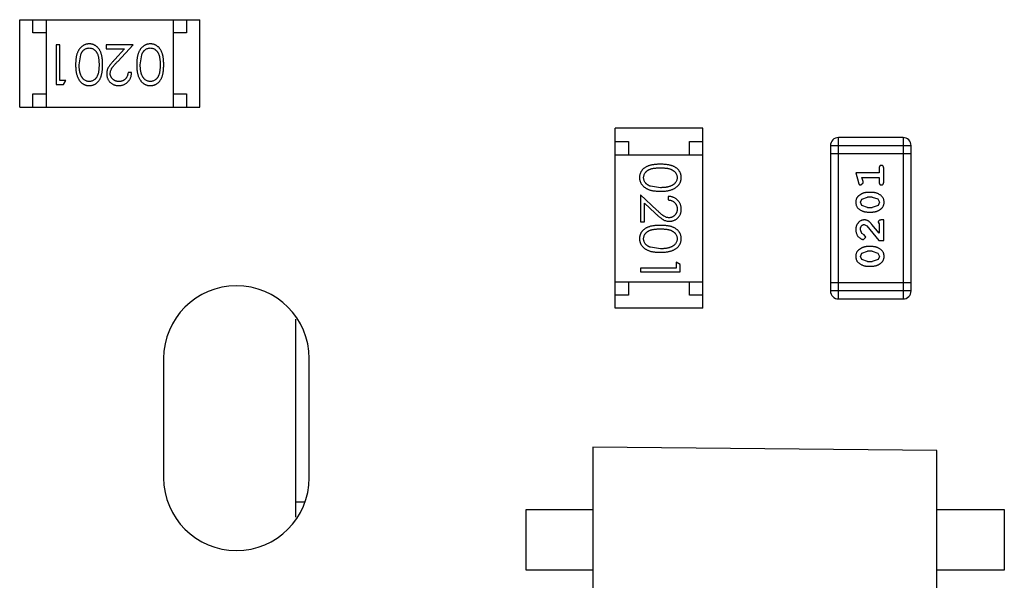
# Model space of a CAD drawing. Header units: inches. Extents: x -50 to 60, y -7 to 68.
# Tile 5 of 108: x -36.8 to -33.08, y 11.35 to 13.46. Entities that reach past the tile are written whole.
import ezdxf

# ---------------------------------------------------------------- set-up
doc = ezdxf.new("R2010")
doc.units = ezdxf.units.IN
doc.header["$LTSCALE"] = 1.21
doc.header["$MEASUREMENT"] = 0
doc.layers.get('0').update_dxf_attribs({"linetype": 'CONTINUOUS'})

msp = doc.modelspace()

# ---------------------------------------------------------------- linework, layer by layer
at = {"color": 7, "linetype": 'Continuous'}
for p, q in [((-36.7984, 13.4636), (-36.1184, 13.4636)), ((-36.7984, 13.1336), (-36.7984, 13.4636)), ((-36.7484, 13.4136), (-36.7484, 13.4636)), ((-36.6984, 13.4636), (-36.6984, 13.1336)), ((-36.2184, 13.4636), (-36.2184, 13.1336)), ((-36.1684, 13.4636), (-36.1684, 13.4136)), ((-36.1184, 13.1336), (-36.1184, 13.4636)), ((-36.6984, 13.4136), (-36.7484, 13.4136)), ((-36.1684, 13.4136), (-36.2184, 13.4136)), ((-36.6467, 13.3683), (-36.6602, 13.3683)), ((-36.6602, 13.3683), (-36.6602, 13.2183)), ((-36.6467, 13.2337), (-36.6467, 13.3683)), ((-36.3698, 13.3683), (-36.4717, 13.3683)), ((-36.4717, 13.3683), (-36.4717, 13.3529)), ((-36.4717, 13.3529), (-36.4019, 13.3529)), ((-36.4019, 13.3529), (-36.4394, 13.3129)), ((-36.428, 13.3063), (-36.3698, 13.3683)), ((-36.5736, 13.2933), (-36.568, 13.331)), ((-36.3429, 13.2933), (-36.3372, 13.331)), ((-36.3756, 13.2645), (-36.389, 13.2645)), ((-36.6602, 13.2183), (-36.6324, 13.2183)), ((-36.6236, 13.2337), (-36.6467, 13.2337)), ((-36.6324, 13.2183), (-36.6236, 13.2337)), ((-36.7484, 13.1836), (-36.6984, 13.1836)), ((-36.7484, 13.1336), (-36.7484, 13.1836)), ((-36.2184, 13.1836), (-36.1684, 13.1836)), ((-36.1684, 13.1836), (-36.1684, 13.1336)), ((-36.7984, 13.1336), (-36.1184, 13.1336)), ((-34.2185, 13.0535), (-34.5485, 13.0535)), ((-34.5485, 12.3735), (-34.5485, 13.0535)), ((-34.2185, 12.3735), (-34.2185, 13.0535)), ((-33.4617, 13.0182), (-33.7055, 13.0182)), ((-33.7055, 12.4086), (-33.7055, 13.0182)), ((-33.4617, 13.0182), (-33.4617, 12.4086)), ((-34.5485, 13.0035), (-34.4985, 13.0035)), ((-34.4985, 13.0035), (-34.4985, 12.9535)), ((-34.2685, 13.0035), (-34.2185, 13.0035)), ((-34.2685, 12.9535), (-34.2685, 13.0035)), ((-33.736, 12.9878), (-33.4312, 12.9878)), ((-33.736, 12.9878), (-33.736, 12.4391)), ((-33.4312, 12.4391), (-33.4312, 12.9878)), ((-34.5485, 12.9535), (-34.2185, 12.9535)), ((-33.4312, 12.9573), (-33.736, 12.9573)), ((-33.5521, 12.8849), (-33.6402, 12.8849)), ((-33.6402, 12.8849), (-33.6303, 12.8483)), ((-33.5521, 12.9022), (-33.5521, 12.8849)), ((-33.5348, 12.8503), (-33.5348, 12.9022)), ((-34.3783, 12.829), (-34.416, 12.8347)), ((-33.6212, 12.8393), (-33.6119, 12.8472)), ((-33.6171, 12.8676), (-33.5521, 12.8676)), ((-33.6129, 12.8526), (-33.6171, 12.8676)), ((-33.6119, 12.8472), (-33.6129, 12.8526)), ((-33.5521, 12.8676), (-33.5521, 12.8503)), ((-34.3912, 12.7439), (-34.4533, 12.8021)), ((-34.4533, 12.8021), (-34.4533, 12.7002)), ((-34.3494, 12.7963), (-34.3494, 12.7828)), ((-33.5779, 12.811), (-33.5956, 12.811)), ((-34.4379, 12.77), (-34.3978, 12.7324)), ((-34.4379, 12.7002), (-34.4379, 12.77)), ((-33.6229, 12.774), (-33.6176, 12.7861)), ((-33.6171, 12.7616), (-33.6229, 12.774)), ((-33.6176, 12.7861), (-33.5953, 12.7937)), ((-33.5953, 12.7543), (-33.6171, 12.7616)), ((-33.5781, 12.7937), (-33.5953, 12.7937)), ((-33.5781, 12.7937), (-33.5564, 12.7864)), ((-33.5558, 12.762), (-33.5781, 12.7543)), ((-33.5564, 12.7864), (-33.5506, 12.7741)), ((-33.5506, 12.7741), (-33.5558, 12.762)), ((-33.5956, 12.737), (-33.5779, 12.737)), ((-33.5953, 12.7543), (-33.5781, 12.7543)), ((-34.4533, 12.7002), (-34.4379, 12.7002)), ((-33.6084, 12.6898), (-33.5987, 12.6851)), ((-33.5987, 12.6851), (-33.5537, 12.6301)), ((-33.5521, 12.6568), (-33.5792, 12.6904)), ((-33.5553, 12.6985), (-33.5521, 12.693)), ((-33.5521, 12.693), (-33.5521, 12.6568)), ((-33.5348, 12.7071), (-33.5427, 12.7071)), ((-33.5348, 12.6301), (-33.5348, 12.7071)), ((-33.6175, 12.6555), (-33.6229, 12.6703)), ((-33.609, 12.6505), (-33.6175, 12.6555)), ((-33.6025, 12.642), (-33.609, 12.6505)), ((-33.6109, 12.6332), (-33.6025, 12.642)), ((-33.5537, 12.6301), (-33.5348, 12.6301)), ((-34.3783, 12.5982), (-34.416, 12.6039)), ((-33.6229, 12.5694), (-33.6176, 12.5816)), ((-33.6176, 12.5816), (-33.5953, 12.5892)), ((-33.5779, 12.6065), (-33.5956, 12.6065)), ((-33.5781, 12.5892), (-33.5953, 12.5892)), ((-33.5781, 12.5892), (-33.5564, 12.5819)), ((-33.5564, 12.5819), (-33.5506, 12.5696)), ((-34.3033, 12.5394), (-34.3186, 12.5482)), ((-34.3186, 12.5482), (-34.3186, 12.5252)), ((-34.3033, 12.5117), (-34.3033, 12.5394)), ((-33.6171, 12.5571), (-33.6229, 12.5694)), ((-33.5953, 12.5498), (-33.6171, 12.5571)), ((-33.5953, 12.5498), (-33.5781, 12.5498)), ((-33.5558, 12.5575), (-33.5781, 12.5498)), ((-33.5506, 12.5696), (-33.5558, 12.5575)), ((-34.3186, 12.5252), (-34.4533, 12.5252)), ((-34.4533, 12.5252), (-34.4533, 12.5117)), ((-34.4533, 12.5117), (-34.3033, 12.5117)), ((-33.5956, 12.5325), (-33.5779, 12.5325)), ((-34.5485, 12.4735), (-34.2185, 12.4735)), ((-34.4985, 12.4735), (-34.4985, 12.4235)), ((-34.2685, 12.4235), (-34.2685, 12.4735)), ((-33.4312, 12.4696), (-33.736, 12.4696)), ((-34.4985, 12.4235), (-34.5485, 12.4235)), ((-34.2185, 12.4235), (-34.2685, 12.4235)), ((-33.4312, 12.4391), (-33.736, 12.4391)), ((-33.7055, 12.4086), (-33.4617, 12.4086)), ((-34.2185, 12.3735), (-34.5485, 12.3735)), ((-35.7547, 11.5848), (-35.7551, 12.3328)), ((-36.2547, 12.1834), (-36.2547, 11.7334)), ((-35.7047, 11.7334), (-35.7047, 12.1834)), ((-33.3335, 11.836), (-34.6335, 11.8484)), ((-34.6335, 11.8484), (-34.6335, 10.1484)), ((-33.3335, 10.1484), (-33.3335, 11.836)), ((-35.7232, 11.6416), (-35.7547, 11.6416)), ((-34.8855, 11.613), (-34.6335, 11.613)), ((-34.8855, 11.3836), (-34.8855, 11.613)), ((-33.3335, 11.613), (-33.0792, 11.6131)), ((-33.0792, 11.6131), (-33.0792, 11.3837)), ((-34.6335, 11.3836), (-34.8855, 11.3836)), ((-33.0792, 11.3837), (-33.3335, 11.3836))]:
    msp.add_line(p, q, dxfattribs=at)
for centre, radius, start, end in [((-33.7055, 12.9878), 0.0305, 90, 180), ((-33.4617, 12.9878), 0.0305, 0, 90), ((-35.9797, 12.1834), 0.275, 0, 180), ((-33.7055, 12.4391), 0.0305, 180, 270), ((-33.4617, 12.4391), 0.0305, 270, 0), ((-35.9797, 11.7334), 0.275, 180, 0)]:
    msp.add_arc(centre, radius, start, end, dxfattribs=at)
for points, knots in [([(-36.5353, 13.3722), (-36.5365, 13.3722), (-36.5389, 13.3721), (-36.5424, 13.3717), (-36.5459, 13.371), (-36.5492, 13.3701), (-36.5525, 13.3689), (-36.5557, 13.3674), (-36.5587, 13.3657), (-36.5618, 13.3637), (-36.5646, 13.3614), (-36.5674, 13.3589), (-36.57, 13.3561), (-36.5724, 13.3531), (-36.5746, 13.3498), (-36.5767, 13.3462), (-36.5786, 13.3424), (-36.5804, 13.3384), (-36.582, 13.334), (-36.5833, 13.3292), (-36.5845, 13.3241), (-36.5855, 13.3187), (-36.5862, 13.3129), (-36.5867, 13.3067), (-36.587, 13.3002), (-36.5871, 13.2957), (-36.5871, 13.2934)], [0, 0, 0, 0, 0.033824, 0.067298, 0.10028, 0.133019, 0.165736, 0.198792, 0.232372, 0.266409, 0.301016, 0.336196, 0.371972, 0.408574, 0.446394, 0.485225, 0.525372, 0.567224, 0.611081, 0.65775, 0.70702, 0.759235, 0.814484, 0.873227, 0.934937, 1, 1, 1, 1]), ([(-36.568, 13.331), (-36.5676, 13.3321), (-36.5668, 13.3341), (-36.5655, 13.3371), (-36.564, 13.3398), (-36.5624, 13.3423), (-36.5607, 13.3446), (-36.5588, 13.3468), (-36.5568, 13.3487), (-36.554, 13.3509), (-36.5503, 13.3533), (-36.5456, 13.3553), (-36.5408, 13.3566), (-36.5374, 13.3567), (-36.5358, 13.3568)], [0, 0, 0, 0, 0.075949, 0.148549, 0.218996, 0.286119, 0.351826, 0.416074, 0.478265, 0.540325, 0.660405, 0.774606, 0.887187, 1, 1, 1, 1]), ([(-36.5358, 13.3568), (-36.5341, 13.3567), (-36.5308, 13.3565), (-36.526, 13.3552), (-36.5212, 13.3532), (-36.5174, 13.3508), (-36.5146, 13.3485), (-36.5125, 13.3466), (-36.5107, 13.3444), (-36.5089, 13.3421), (-36.5072, 13.3396), (-36.5058, 13.3369), (-36.5044, 13.334), (-36.5032, 13.3309), (-36.5021, 13.3275), (-36.5012, 13.3237), (-36.5004, 13.3195), (-36.4997, 13.315), (-36.4993, 13.3101), (-36.4989, 13.3049), (-36.4987, 13.2992), (-36.4986, 13.2953), (-36.4986, 13.2933)], [0, 0, 0, 0, 0.060034, 0.120278, 0.182348, 0.247919, 0.281641, 0.315701, 0.350322, 0.385703, 0.421819, 0.459196, 0.497866, 0.538301, 0.58121, 0.628183, 0.679403, 0.734699, 0.794074, 0.858416, 0.927049, 1, 1, 1, 1]), ([(-36.4852, 13.2934), (-36.4852, 13.2958), (-36.4852, 13.3004), (-36.4855, 13.3072), (-36.486, 13.3135), (-36.4867, 13.3195), (-36.4876, 13.325), (-36.4887, 13.3302), (-36.49, 13.3349), (-36.4915, 13.3392), (-36.4932, 13.3432), (-36.4951, 13.3469), (-36.4971, 13.3504), (-36.4993, 13.3536), (-36.5016, 13.3566), (-36.5041, 13.3593), (-36.5067, 13.3617), (-36.5095, 13.3639), (-36.5124, 13.3659), (-36.5154, 13.3675), (-36.5185, 13.369), (-36.5217, 13.3701), (-36.525, 13.3711), (-36.5284, 13.3717), (-36.5318, 13.3721), (-36.5341, 13.3722), (-36.5353, 13.3722)], [0, 0, 0, 0, 0.068113, 0.132564, 0.193427, 0.250218, 0.303569, 0.353576, 0.400235, 0.443586, 0.484619, 0.524292, 0.56238, 0.599049, 0.63494, 0.669782, 0.704009, 0.737842, 0.771098, 0.803896, 0.836415, 0.868639, 0.900715, 0.933378, 0.966213, 1, 1, 1, 1]), ([(-36.3046, 13.3722), (-36.3058, 13.3722), (-36.3081, 13.3721), (-36.3116, 13.3717), (-36.3151, 13.371), (-36.3184, 13.3701), (-36.3217, 13.3689), (-36.3249, 13.3674), (-36.328, 13.3657), (-36.331, 13.3637), (-36.3339, 13.3614), (-36.3366, 13.3589), (-36.3392, 13.3561), (-36.3416, 13.3531), (-36.3439, 13.3498), (-36.3459, 13.3462), (-36.3479, 13.3424), (-36.3496, 13.3384), (-36.3513, 13.334), (-36.3526, 13.3292), (-36.3538, 13.3241), (-36.3547, 13.3187), (-36.3554, 13.3129), (-36.356, 13.3067), (-36.3563, 13.3002), (-36.3563, 13.2957), (-36.3563, 13.2934)], [0, 0, 0, 0, 0.033824, 0.067298, 0.10028, 0.133019, 0.165736, 0.198792, 0.232372, 0.266409, 0.301016, 0.336196, 0.371972, 0.408574, 0.446394, 0.485225, 0.525372, 0.567224, 0.611081, 0.65775, 0.70702, 0.759235, 0.814484, 0.873227, 0.934937, 1, 1, 1, 1]), ([(-36.3372, 13.331), (-36.3368, 13.3321), (-36.336, 13.3341), (-36.3347, 13.3371), (-36.3333, 13.3398), (-36.3316, 13.3423), (-36.3299, 13.3446), (-36.3281, 13.3468), (-36.326, 13.3487), (-36.3232, 13.3509), (-36.3195, 13.3533), (-36.3148, 13.3553), (-36.31, 13.3566), (-36.3067, 13.3567), (-36.305, 13.3568)], [0, 0, 0, 0, 0.075949, 0.148549, 0.218996, 0.286119, 0.351826, 0.416074, 0.478265, 0.540325, 0.660405, 0.774606, 0.887187, 1, 1, 1, 1]), ([(-36.305, 13.3568), (-36.3034, 13.3567), (-36.3001, 13.3565), (-36.2952, 13.3552), (-36.2904, 13.3532), (-36.2867, 13.3508), (-36.2838, 13.3485), (-36.2818, 13.3466), (-36.2799, 13.3444), (-36.2781, 13.3421), (-36.2765, 13.3396), (-36.275, 13.3369), (-36.2737, 13.334), (-36.2724, 13.3309), (-36.2713, 13.3275), (-36.2704, 13.3237), (-36.2696, 13.3195), (-36.269, 13.315), (-36.2685, 13.3101), (-36.2681, 13.3049), (-36.2679, 13.2992), (-36.2679, 13.2953), (-36.2679, 13.2933)], [0, 0, 0, 0, 0.060034, 0.120278, 0.182348, 0.247919, 0.281641, 0.315701, 0.350322, 0.385703, 0.421819, 0.459196, 0.497866, 0.538301, 0.58121, 0.628183, 0.679403, 0.734699, 0.794074, 0.858416, 0.927049, 1, 1, 1, 1]), ([(-36.2544, 13.2934), (-36.2544, 13.2958), (-36.2545, 13.3004), (-36.2548, 13.3072), (-36.2553, 13.3135), (-36.256, 13.3195), (-36.2569, 13.325), (-36.2579, 13.3302), (-36.2593, 13.3349), (-36.2608, 13.3392), (-36.2625, 13.3432), (-36.2643, 13.3469), (-36.2663, 13.3504), (-36.2685, 13.3536), (-36.2708, 13.3566), (-36.2733, 13.3593), (-36.2759, 13.3617), (-36.2787, 13.3639), (-36.2817, 13.3659), (-36.2847, 13.3675), (-36.2878, 13.369), (-36.291, 13.3701), (-36.2942, 13.3711), (-36.2976, 13.3717), (-36.301, 13.3721), (-36.3034, 13.3722), (-36.3046, 13.3722)], [0, 0, 0, 0, 0.068113, 0.132564, 0.193427, 0.250218, 0.303569, 0.353576, 0.400235, 0.443586, 0.484619, 0.524292, 0.56238, 0.599049, 0.63494, 0.669782, 0.704009, 0.737842, 0.771098, 0.803896, 0.836415, 0.868639, 0.900715, 0.933378, 0.966213, 1, 1, 1, 1]), ([(-36.5871, 13.2934), (-36.5871, 13.2911), (-36.587, 13.2866), (-36.5867, 13.28), (-36.5862, 13.2738), (-36.5855, 13.268), (-36.5845, 13.2625), (-36.5833, 13.2574), (-36.5819, 13.2526), (-36.5803, 13.2482), (-36.5785, 13.2441), (-36.5766, 13.2403), (-36.5745, 13.2367), (-36.5722, 13.2334), (-36.5698, 13.2304), (-36.5673, 13.2276), (-36.5645, 13.2251), (-36.5617, 13.2229), (-36.5587, 13.2209), (-36.5556, 13.2192), (-36.5524, 13.2177), (-36.5492, 13.2165), (-36.5458, 13.2156), (-36.5424, 13.2149), (-36.5389, 13.2145), (-36.5365, 13.2145), (-36.5353, 13.2145)], [0, 0, 0, 0, 0.065278, 0.127205, 0.186168, 0.241675, 0.294115, 0.343609, 0.390387, 0.434463, 0.476646, 0.517002, 0.555936, 0.593716, 0.630057, 0.665601, 0.700745, 0.734917, 0.768681, 0.802087, 0.834849, 0.867433, 0.900138, 0.932806, 0.966212, 1, 1, 1, 1]), ([(-36.5358, 13.2299), (-36.5374, 13.23), (-36.5407, 13.2301), (-36.5456, 13.2314), (-36.5502, 13.2335), (-36.554, 13.2359), (-36.5568, 13.2381), (-36.5589, 13.2401), (-36.5608, 13.2424), (-36.5626, 13.2448), (-36.5643, 13.2476), (-36.5659, 13.2505), (-36.5673, 13.2537), (-36.5687, 13.2571), (-36.5698, 13.2608), (-36.5709, 13.2647), (-36.5717, 13.2689), (-36.5724, 13.2733), (-36.5729, 13.2779), (-36.5734, 13.2828), (-36.5736, 13.288), (-36.5736, 13.2915), (-36.5736, 13.2933)], [0, 0, 0, 0, 0.059689, 0.119507, 0.181075, 0.246162, 0.279894, 0.314468, 0.350403, 0.387474, 0.426147, 0.466624, 0.508745, 0.553328, 0.600058, 0.649177, 0.700552, 0.754894, 0.811825, 0.871514, 0.934319, 1, 1, 1, 1]), ([(-36.4986, 13.2933), (-36.4986, 13.2913), (-36.4987, 13.2874), (-36.4989, 13.2817), (-36.4993, 13.2765), (-36.4998, 13.2716), (-36.5004, 13.267), (-36.5012, 13.2629), (-36.5021, 13.2591), (-36.5032, 13.2557), (-36.5045, 13.2526), (-36.5058, 13.2497), (-36.5073, 13.247), (-36.5089, 13.2445), (-36.5107, 13.2422), (-36.5126, 13.24), (-36.5146, 13.2381), (-36.5175, 13.2359), (-36.5212, 13.2335), (-36.5259, 13.2314), (-36.5308, 13.2301), (-36.5341, 13.23), (-36.5358, 13.2299)], [0, 0, 0, 0, 0.073302, 0.142286, 0.206253, 0.266017, 0.321612, 0.372532, 0.419497, 0.462398, 0.502825, 0.541489, 0.579034, 0.615143, 0.650298, 0.684912, 0.718701, 0.752189, 0.817245, 0.879117, 0.939613, 1, 1, 1, 1]), ([(-36.5353, 13.2145), (-36.5341, 13.2145), (-36.5318, 13.2145), (-36.5284, 13.215), (-36.525, 13.2156), (-36.5217, 13.2166), (-36.5185, 13.2177), (-36.5154, 13.2192), (-36.5123, 13.2209), (-36.5094, 13.2228), (-36.5066, 13.2251), (-36.5039, 13.2275), (-36.5014, 13.2302), (-36.4991, 13.2332), (-36.497, 13.2364), (-36.4949, 13.2398), (-36.4931, 13.2435), (-36.4914, 13.2475), (-36.49, 13.2518), (-36.4887, 13.2565), (-36.4876, 13.2616), (-36.4867, 13.2672), (-36.486, 13.2731), (-36.4855, 13.2795), (-36.4852, 13.2863), (-36.4852, 13.291), (-36.4852, 13.2934)], [0, 0, 0, 0, 0.033742, 0.066533, 0.099153, 0.13154, 0.164087, 0.196563, 0.229707, 0.263315, 0.297504, 0.331686, 0.366482, 0.4021, 0.438958, 0.476748, 0.515985, 0.556589, 0.599519, 0.645765, 0.695487, 0.748721, 0.805687, 0.866754, 0.931405, 1, 1, 1, 1]), ([(-36.4394, 13.3129), (-36.4409, 13.3114), (-36.4437, 13.3084), (-36.4476, 13.304), (-36.4512, 13.2999), (-36.4544, 13.296), (-36.4572, 13.2924), (-36.4597, 13.289), (-36.4618, 13.2859), (-36.4641, 13.282), (-36.4664, 13.2773), (-36.4683, 13.2714), (-36.4696, 13.2653), (-36.4697, 13.2612), (-36.4698, 13.2591)], [0, 0, 0, 0, 0.09953, 0.192079, 0.277712, 0.357454, 0.429648, 0.495771, 0.555538, 0.608657, 0.707578, 0.804328, 0.901298, 1, 1, 1, 1]), ([(-36.4563, 13.2603), (-36.4563, 13.2619), (-36.4561, 13.2651), (-36.4551, 13.2699), (-36.4534, 13.2746), (-36.4514, 13.2784), (-36.4494, 13.2815), (-36.4475, 13.2842), (-36.4451, 13.2871), (-36.4425, 13.2904), (-36.4394, 13.2939), (-36.436, 13.2978), (-36.4321, 13.3019), (-36.4294, 13.3048), (-36.428, 13.3063)], [0, 0, 0, 0, 0.088014, 0.174976, 0.2638, 0.355443, 0.406413, 0.465519, 0.533076, 0.609353, 0.693899, 0.787171, 0.889197, 1, 1, 1, 1]), ([(-36.3563, 13.2934), (-36.3563, 13.2911), (-36.3563, 13.2866), (-36.356, 13.28), (-36.3554, 13.2738), (-36.3547, 13.268), (-36.3537, 13.2625), (-36.3526, 13.2574), (-36.3511, 13.2526), (-36.3496, 13.2482), (-36.3477, 13.2441), (-36.3458, 13.2403), (-36.3437, 13.2367), (-36.3415, 13.2334), (-36.339, 13.2304), (-36.3365, 13.2276), (-36.3338, 13.2251), (-36.3309, 13.2229), (-36.3279, 13.2209), (-36.3248, 13.2192), (-36.3217, 13.2177), (-36.3184, 13.2165), (-36.3151, 13.2156), (-36.3116, 13.2149), (-36.3081, 13.2145), (-36.3058, 13.2145), (-36.3046, 13.2145)], [0, 0, 0, 0, 0.065278, 0.127205, 0.186168, 0.241675, 0.294115, 0.343609, 0.390387, 0.434463, 0.476646, 0.517002, 0.555936, 0.593716, 0.630057, 0.665601, 0.700745, 0.734917, 0.768681, 0.802087, 0.834849, 0.867433, 0.900138, 0.932806, 0.966212, 1, 1, 1, 1]), ([(-36.305, 13.2299), (-36.3067, 13.23), (-36.3099, 13.2301), (-36.3148, 13.2314), (-36.3195, 13.2335), (-36.3232, 13.2359), (-36.3261, 13.2381), (-36.3281, 13.2401), (-36.3301, 13.2424), (-36.3319, 13.2448), (-36.3336, 13.2476), (-36.3351, 13.2505), (-36.3366, 13.2537), (-36.3379, 13.2571), (-36.339, 13.2608), (-36.3401, 13.2647), (-36.3409, 13.2689), (-36.3417, 13.2733), (-36.3422, 13.2779), (-36.3426, 13.2828), (-36.3428, 13.288), (-36.3428, 13.2915), (-36.3429, 13.2933)], [0, 0, 0, 0, 0.059689, 0.119507, 0.181075, 0.246162, 0.279894, 0.314468, 0.350403, 0.387474, 0.426147, 0.466624, 0.508745, 0.553328, 0.600058, 0.649177, 0.700552, 0.754894, 0.811825, 0.871514, 0.934319, 1, 1, 1, 1]), ([(-36.2679, 13.2933), (-36.2679, 13.2913), (-36.2679, 13.2874), (-36.2681, 13.2817), (-36.2685, 13.2765), (-36.269, 13.2716), (-36.2696, 13.267), (-36.2704, 13.2629), (-36.2713, 13.2591), (-36.2724, 13.2557), (-36.2737, 13.2526), (-36.275, 13.2497), (-36.2765, 13.247), (-36.2782, 13.2445), (-36.2799, 13.2422), (-36.2818, 13.24), (-36.2838, 13.2381), (-36.2867, 13.2359), (-36.2904, 13.2335), (-36.2951, 13.2314), (-36.3, 13.2301), (-36.3034, 13.23), (-36.305, 13.2299)], [0, 0, 0, 0, 0.073302, 0.142286, 0.206253, 0.266017, 0.321612, 0.372532, 0.419497, 0.462398, 0.502825, 0.541489, 0.579034, 0.615143, 0.650298, 0.684912, 0.718701, 0.752189, 0.817245, 0.879117, 0.939613, 1, 1, 1, 1]), ([(-36.3046, 13.2145), (-36.3034, 13.2145), (-36.301, 13.2145), (-36.2976, 13.215), (-36.2942, 13.2156), (-36.2909, 13.2166), (-36.2877, 13.2177), (-36.2846, 13.2192), (-36.2816, 13.2209), (-36.2786, 13.2228), (-36.2758, 13.2251), (-36.2731, 13.2275), (-36.2707, 13.2302), (-36.2683, 13.2332), (-36.2662, 13.2364), (-36.2642, 13.2398), (-36.2623, 13.2435), (-36.2607, 13.2475), (-36.2592, 13.2518), (-36.2579, 13.2565), (-36.2568, 13.2616), (-36.256, 13.2672), (-36.2553, 13.2731), (-36.2548, 13.2795), (-36.2545, 13.2863), (-36.2544, 13.291), (-36.2544, 13.2934)], [0, 0, 0, 0, 0.033742, 0.066533, 0.099153, 0.13154, 0.164087, 0.196563, 0.229707, 0.263315, 0.297504, 0.331686, 0.366482, 0.4021, 0.438958, 0.476748, 0.515985, 0.556589, 0.599519, 0.645765, 0.695487, 0.748721, 0.805687, 0.866754, 0.931405, 1, 1, 1, 1]), ([(-36.4698, 13.2591), (-36.4698, 13.2576), (-36.4697, 13.2547), (-36.4691, 13.2504), (-36.4681, 13.2462), (-36.4668, 13.2422), (-36.4649, 13.2383), (-36.4628, 13.2347), (-36.4602, 13.2311), (-36.4573, 13.2277), (-36.4541, 13.2246), (-36.4506, 13.2219), (-36.4468, 13.2196), (-36.4428, 13.2177), (-36.4386, 13.2163), (-36.4341, 13.2152), (-36.4294, 13.2146), (-36.4261, 13.2145), (-36.4245, 13.2145)], [0, 0, 0, 0, 0.06271, 0.123347, 0.183401, 0.242828, 0.302097, 0.36242, 0.423725, 0.487032, 0.550491, 0.612709, 0.674265, 0.73617, 0.799211, 0.863483, 0.930525, 1, 1, 1, 1]), ([(-36.4238, 13.2299), (-36.4249, 13.2299), (-36.4271, 13.23), (-36.4303, 13.2304), (-36.4335, 13.2311), (-36.4364, 13.2321), (-36.4393, 13.2333), (-36.442, 13.2349), (-36.4445, 13.2367), (-36.4469, 13.2388), (-36.4491, 13.2411), (-36.451, 13.2435), (-36.4527, 13.246), (-36.454, 13.2487), (-36.4551, 13.2514), (-36.4558, 13.2543), (-36.4563, 13.2572), (-36.4563, 13.2593), (-36.4563, 13.2603)], [0, 0, 0, 0, 0.068027, 0.133505, 0.19695, 0.26027, 0.322741, 0.384982, 0.448465, 0.513424, 0.578224, 0.640011, 0.700094, 0.760067, 0.819012, 0.877878, 0.938035, 1, 1, 1, 1]), ([(-36.4245, 13.2145), (-36.4228, 13.2145), (-36.4195, 13.2146), (-36.4147, 13.2153), (-36.4101, 13.2164), (-36.4056, 13.2179), (-36.4014, 13.2199), (-36.3974, 13.2223), (-36.3936, 13.2252), (-36.39, 13.2285), (-36.3868, 13.2321), (-36.3839, 13.236), (-36.3814, 13.2402), (-36.3794, 13.2446), (-36.3778, 13.2492), (-36.3766, 13.2541), (-36.3758, 13.2592), (-36.3757, 13.2627), (-36.3756, 13.2645)], [0, 0, 0, 0, 0.06445, 0.126725, 0.187421, 0.247417, 0.306749, 0.366595, 0.427749, 0.490235, 0.553031, 0.614805, 0.676505, 0.738096, 0.801021, 0.864897, 0.931209, 1, 1, 1, 1]), ([(-36.389, 13.2645), (-36.3892, 13.2631), (-36.3894, 13.2605), (-36.3901, 13.2568), (-36.3911, 13.2532), (-36.3923, 13.2499), (-36.3938, 13.2468), (-36.3956, 13.2439), (-36.3976, 13.2413), (-36.3998, 13.2389), (-36.4023, 13.2368), (-36.4049, 13.2349), (-36.4077, 13.2334), (-36.4106, 13.2321), (-36.4137, 13.2311), (-36.4169, 13.2304), (-36.4203, 13.23), (-36.4226, 13.2299), (-36.4238, 13.2299)], [0, 0, 0, 0, 0.073648, 0.143686, 0.210962, 0.275557, 0.338064, 0.399311, 0.4594, 0.51934, 0.579024, 0.637809, 0.695959, 0.754122, 0.813113, 0.873453, 0.935561, 1, 1, 1, 1]), ([(-34.3783, 12.9175), (-34.3807, 12.9174), (-34.3853, 12.9174), (-34.3921, 12.9171), (-34.3985, 12.9166), (-34.4044, 12.9159), (-34.4099, 12.915), (-34.4151, 12.9139), (-34.4198, 12.9126), (-34.4241, 12.9111), (-34.4281, 12.9094), (-34.4319, 12.9075), (-34.4353, 12.9055), (-34.4385, 12.9034), (-34.4415, 12.9011), (-34.4442, 12.8986), (-34.4467, 12.8959), (-34.4489, 12.8931), (-34.4508, 12.8902), (-34.4525, 12.8872), (-34.4539, 12.8841), (-34.4551, 12.8809), (-34.456, 12.8776), (-34.4566, 12.8743), (-34.457, 12.8708), (-34.4571, 12.8685), (-34.4571, 12.8673)], [0, 0, 0, 0, 0.068113, 0.132564, 0.193427, 0.250218, 0.303569, 0.353576, 0.400235, 0.443586, 0.484619, 0.524292, 0.56238, 0.599049, 0.63494, 0.669782, 0.704009, 0.737842, 0.771098, 0.803896, 0.836415, 0.868639, 0.900715, 0.933378, 0.966213, 1, 1, 1, 1]), ([(-34.2994, 12.8673), (-34.2994, 12.8685), (-34.2995, 12.8708), (-34.2999, 12.8743), (-34.3005, 12.8777), (-34.3015, 12.8809), (-34.3026, 12.8842), (-34.3041, 12.8873), (-34.3058, 12.8903), (-34.3078, 12.8933), (-34.31, 12.8961), (-34.3124, 12.8987), (-34.3152, 12.9012), (-34.3181, 12.9035), (-34.3213, 12.9057), (-34.3248, 12.9077), (-34.3285, 12.9095), (-34.3324, 12.9112), (-34.3367, 12.9127), (-34.3414, 12.914), (-34.3466, 12.9151), (-34.3521, 12.9159), (-34.3581, 12.9166), (-34.3644, 12.9171), (-34.3712, 12.9174), (-34.3759, 12.9174), (-34.3783, 12.9175)], [0, 0, 0, 0, 0.033742, 0.066533, 0.099153, 0.13154, 0.164087, 0.196563, 0.229707, 0.263315, 0.297504, 0.331686, 0.366482, 0.4021, 0.438958, 0.476748, 0.515985, 0.556589, 0.599519, 0.645765, 0.695487, 0.748721, 0.805687, 0.866754, 0.931405, 1, 1, 1, 1]), ([(-33.5435, 12.9132), (-33.5441, 12.9132), (-33.5453, 12.9131), (-33.5469, 12.9126), (-33.5484, 12.9118), (-33.5498, 12.9106), (-33.5509, 12.9091), (-33.5516, 12.9071), (-33.5521, 12.9048), (-33.5521, 12.9031), (-33.5521, 12.9022)], [0, 0, 0, 0, 0.11517, 0.223509, 0.328254, 0.438012, 0.553651, 0.682263, 0.830856, 1, 1, 1, 1]), ([(-33.5348, 12.9022), (-33.5348, 12.9031), (-33.5349, 12.9048), (-33.5354, 12.9071), (-33.5361, 12.9091), (-33.5372, 12.9106), (-33.5385, 12.9118), (-33.54, 12.9126), (-33.5417, 12.9131), (-33.5429, 12.9132), (-33.5435, 12.9132)], [0, 0, 0, 0, 0.169012, 0.317488, 0.445429, 0.560977, 0.67065, 0.776666, 0.88492, 1, 1, 1, 1]), ([(-34.4417, 12.8669), (-34.4416, 12.8685), (-34.4415, 12.8718), (-34.4402, 12.8767), (-34.4381, 12.8814), (-34.4357, 12.8852), (-34.4334, 12.888), (-34.4315, 12.8901), (-34.4293, 12.892), (-34.427, 12.8938), (-34.4245, 12.8954), (-34.4218, 12.8969), (-34.4189, 12.8982), (-34.4158, 12.8995), (-34.4124, 12.9006), (-34.4086, 12.9015), (-34.4045, 12.9022), (-34.4, 12.9029), (-34.3951, 12.9034), (-34.3898, 12.9037), (-34.3842, 12.904), (-34.3803, 12.904), (-34.3783, 12.904)], [0, 0, 0, 0, 0.060034, 0.120278, 0.182348, 0.247919, 0.281641, 0.315701, 0.350322, 0.385703, 0.421819, 0.459196, 0.497866, 0.538301, 0.58121, 0.628183, 0.679403, 0.734699, 0.794074, 0.858416, 0.927049, 1, 1, 1, 1]), ([(-34.3783, 12.904), (-34.3762, 12.904), (-34.3723, 12.904), (-34.3667, 12.9037), (-34.3614, 12.9034), (-34.3565, 12.9029), (-34.352, 12.9023), (-34.3478, 12.9014), (-34.3441, 12.9005), (-34.3407, 12.8994), (-34.3375, 12.8982), (-34.3346, 12.8968), (-34.3319, 12.8953), (-34.3294, 12.8937), (-34.3271, 12.892), (-34.325, 12.8901), (-34.323, 12.8881), (-34.3208, 12.8852), (-34.3184, 12.8814), (-34.3163, 12.8767), (-34.3151, 12.8718), (-34.3149, 12.8685), (-34.3148, 12.8669)], [0, 0, 0, 0, 0.073302, 0.142286, 0.206253, 0.266017, 0.321612, 0.372532, 0.419497, 0.462398, 0.502825, 0.541489, 0.579034, 0.615143, 0.650298, 0.684912, 0.718701, 0.752189, 0.817245, 0.879117, 0.939613, 1, 1, 1, 1]), ([(-34.4571, 12.8673), (-34.4571, 12.8661), (-34.4571, 12.8637), (-34.4566, 12.8602), (-34.456, 12.8568), (-34.455, 12.8534), (-34.4538, 12.8502), (-34.4524, 12.847), (-34.4506, 12.8439), (-34.4486, 12.8409), (-34.4464, 12.838), (-34.4438, 12.8353), (-34.4411, 12.8327), (-34.438, 12.8303), (-34.4347, 12.828), (-34.4312, 12.8259), (-34.4274, 12.824), (-34.4233, 12.8222), (-34.4189, 12.8206), (-34.4141, 12.8193), (-34.4091, 12.8181), (-34.4036, 12.8172), (-34.3978, 12.8165), (-34.3916, 12.8159), (-34.3851, 12.8156), (-34.3806, 12.8156), (-34.3783, 12.8155)], [0, 0, 0, 0, 0.033824, 0.067298, 0.10028, 0.133019, 0.165736, 0.198792, 0.232372, 0.266409, 0.301016, 0.336196, 0.371972, 0.408574, 0.446394, 0.485225, 0.525372, 0.567224, 0.611081, 0.65775, 0.70702, 0.759235, 0.814484, 0.873227, 0.934937, 1, 1, 1, 1]), ([(-34.416, 12.8347), (-34.417, 12.8351), (-34.4191, 12.8358), (-34.422, 12.8372), (-34.4247, 12.8386), (-34.4272, 12.8402), (-34.4296, 12.842), (-34.4317, 12.8438), (-34.4336, 12.8458), (-34.4359, 12.8486), (-34.4382, 12.8523), (-34.4402, 12.857), (-34.4415, 12.8619), (-34.4417, 12.8652), (-34.4417, 12.8669)], [0, 0, 0, 0, 0.075949, 0.148549, 0.218996, 0.286119, 0.351826, 0.416074, 0.478265, 0.540325, 0.660405, 0.774606, 0.887187, 1, 1, 1, 1]), ([(-34.3783, 12.8155), (-34.376, 12.8156), (-34.3715, 12.8156), (-34.365, 12.8159), (-34.3588, 12.8164), (-34.3529, 12.8172), (-34.3474, 12.8181), (-34.3423, 12.8193), (-34.3376, 12.8207), (-34.3331, 12.8223), (-34.3291, 12.8241), (-34.3252, 12.826), (-34.3217, 12.8282), (-34.3184, 12.8304), (-34.3153, 12.8328), (-34.3126, 12.8354), (-34.31, 12.8381), (-34.3078, 12.841), (-34.3058, 12.844), (-34.3041, 12.847), (-34.3026, 12.8502), (-34.3015, 12.8535), (-34.3005, 12.8568), (-34.2999, 12.8602), (-34.2995, 12.8637), (-34.2994, 12.8661), (-34.2994, 12.8673)], [0, 0, 0, 0, 0.065278, 0.127205, 0.186168, 0.241675, 0.294115, 0.343609, 0.390387, 0.434463, 0.476646, 0.517002, 0.555936, 0.593716, 0.630057, 0.665601, 0.700745, 0.734917, 0.768681, 0.802087, 0.834849, 0.867433, 0.900138, 0.932806, 0.966212, 1, 1, 1, 1]), ([(-34.3148, 12.8669), (-34.3149, 12.8652), (-34.3151, 12.8619), (-34.3163, 12.8571), (-34.3184, 12.8524), (-34.3208, 12.8487), (-34.3231, 12.8458), (-34.3251, 12.8438), (-34.3273, 12.8418), (-34.3298, 12.84), (-34.3325, 12.8383), (-34.3354, 12.8368), (-34.3386, 12.8353), (-34.342, 12.834), (-34.3457, 12.8328), (-34.3496, 12.8318), (-34.3538, 12.831), (-34.3582, 12.8302), (-34.3629, 12.8297), (-34.3678, 12.8292), (-34.3729, 12.8291), (-34.3765, 12.829), (-34.3783, 12.829)], [0, 0, 0, 0, 0.059689, 0.119507, 0.181075, 0.246162, 0.279894, 0.314468, 0.350403, 0.387474, 0.426147, 0.466624, 0.508745, 0.553328, 0.600058, 0.649177, 0.700552, 0.754894, 0.811825, 0.871514, 0.934319, 1, 1, 1, 1]), ([(-33.6303, 12.8483), (-33.6301, 12.8475), (-33.6296, 12.8459), (-33.6288, 12.8438), (-33.6279, 12.8422), (-33.6268, 12.841), (-33.6256, 12.8402), (-33.6243, 12.8397), (-33.6228, 12.8393), (-33.6217, 12.8393), (-33.6212, 12.8393)], [0, 0, 0, 0, 0.187321, 0.344927, 0.475328, 0.579604, 0.674244, 0.773631, 0.882025, 1, 1, 1, 1]), ([(-33.5521, 12.8503), (-33.5521, 12.8494), (-33.5521, 12.8477), (-33.5516, 12.8454), (-33.5508, 12.8434), (-33.5498, 12.8419), (-33.5484, 12.8407), (-33.5469, 12.8399), (-33.5453, 12.8394), (-33.5441, 12.8393), (-33.5435, 12.8393)], [0, 0, 0, 0, 0.169102, 0.317658, 0.446239, 0.563118, 0.671828, 0.776546, 0.884858, 1, 1, 1, 1]), ([(-33.5435, 12.8393), (-33.5429, 12.8393), (-33.5417, 12.8394), (-33.54, 12.8399), (-33.5385, 12.8407), (-33.5371, 12.8419), (-33.5361, 12.8434), (-33.5353, 12.8454), (-33.5349, 12.8477), (-33.5348, 12.8494), (-33.5348, 12.8503)], [0, 0, 0, 0, 0.115051, 0.223278, 0.329269, 0.437893, 0.554681, 0.682591, 0.83103, 1, 1, 1, 1]), ([(-34.2994, 12.7474), (-34.2995, 12.7491), (-34.2995, 12.7524), (-34.3002, 12.7572), (-34.3013, 12.7618), (-34.3028, 12.7662), (-34.3049, 12.7705), (-34.3073, 12.7745), (-34.3101, 12.7783), (-34.3134, 12.7818), (-34.317, 12.7851), (-34.3209, 12.788), (-34.3251, 12.7904), (-34.3295, 12.7925), (-34.3341, 12.7941), (-34.339, 12.7952), (-34.3441, 12.796), (-34.3476, 12.7962), (-34.3494, 12.7963)], [0, 0, 0, 0, 0.06445, 0.126725, 0.187421, 0.247417, 0.306749, 0.366595, 0.427749, 0.490235, 0.553031, 0.614805, 0.676505, 0.738096, 0.801021, 0.864897, 0.931209, 1, 1, 1, 1]), ([(-33.5956, 12.811), (-33.5967, 12.811), (-33.5988, 12.8109), (-33.602, 12.8106), (-33.6052, 12.8101), (-33.6083, 12.8094), (-33.6113, 12.8085), (-33.6143, 12.8074), (-33.6173, 12.8061), (-33.6202, 12.8046), (-33.6229, 12.803), (-33.6255, 12.8014), (-33.6278, 12.7997), (-33.6299, 12.798), (-33.6317, 12.7963), (-33.6334, 12.7946), (-33.6348, 12.7929), (-33.6364, 12.7905), (-33.638, 12.7873), (-33.6393, 12.7832), (-33.6401, 12.7786), (-33.6402, 12.7755), (-33.6402, 12.7738)], [0, 0, 0, 0, 0.049855, 0.099516, 0.148482, 0.19758, 0.246804, 0.296268, 0.346517, 0.397047, 0.446826, 0.49336, 0.537801, 0.579207, 0.617974, 0.654833, 0.689171, 0.722088, 0.786392, 0.853518, 0.924186, 1, 1, 1, 1]), ([(-33.5332, 12.7741), (-33.5333, 12.7755), (-33.5334, 12.7783), (-33.5341, 12.7824), (-33.5352, 12.7863), (-33.5368, 12.7898), (-33.5388, 12.7932), (-33.5413, 12.7962), (-33.5443, 12.799), (-33.5477, 12.8015), (-33.5513, 12.8037), (-33.5549, 12.8056), (-33.5586, 12.8073), (-33.5624, 12.8086), (-33.5662, 12.8097), (-33.5701, 12.8104), (-33.5739, 12.8109), (-33.5766, 12.8109), (-33.5779, 12.811)], [0, 0, 0, 0, 0.067217, 0.131051, 0.19272, 0.252824, 0.312745, 0.373449, 0.436041, 0.501494, 0.567761, 0.632087, 0.695096, 0.757109, 0.817993, 0.878657, 0.939311, 1, 1, 1, 1]), ([(-34.3494, 12.7828), (-34.3481, 12.7827), (-34.3455, 12.7825), (-34.3417, 12.7817), (-34.3381, 12.7808), (-34.3348, 12.7795), (-34.3317, 12.778), (-34.3289, 12.7763), (-34.3262, 12.7743), (-34.3239, 12.772), (-34.3217, 12.7696), (-34.3199, 12.767), (-34.3183, 12.7642), (-34.317, 12.7612), (-34.316, 12.7582), (-34.3153, 12.7549), (-34.3149, 12.7516), (-34.3148, 12.7493), (-34.3148, 12.7481)], [0, 0, 0, 0, 0.073648, 0.143686, 0.210962, 0.275557, 0.338064, 0.399311, 0.4594, 0.51934, 0.579024, 0.637809, 0.695959, 0.754122, 0.813113, 0.873453, 0.935561, 1, 1, 1, 1]), ([(-33.6402, 12.7738), (-33.6402, 12.7724), (-33.6401, 12.7696), (-33.6394, 12.7655), (-33.6383, 12.7617), (-33.6367, 12.7581), (-33.6346, 12.7548), (-33.6321, 12.7517), (-33.6291, 12.749), (-33.6258, 12.7465), (-33.6222, 12.7443), (-33.6185, 12.7424), (-33.6148, 12.7407), (-33.611, 12.7394), (-33.6072, 12.7383), (-33.6034, 12.7376), (-33.5995, 12.7371), (-33.5969, 12.7371), (-33.5956, 12.737)], [0, 0, 0, 0, 0.06692, 0.130834, 0.19258, 0.252759, 0.312631, 0.373411, 0.436359, 0.501894, 0.568244, 0.632472, 0.69556, 0.757163, 0.818592, 0.878885, 0.939235, 1, 1, 1, 1]), ([(-33.5779, 12.737), (-33.5768, 12.7371), (-33.5747, 12.7371), (-33.5715, 12.7374), (-33.5684, 12.7379), (-33.5653, 12.7386), (-33.5622, 12.7394), (-33.5592, 12.7406), (-33.5563, 12.7418), (-33.5534, 12.7433), (-33.5506, 12.7449), (-33.5481, 12.7465), (-33.5458, 12.7482), (-33.5437, 12.7498), (-33.5418, 12.7515), (-33.5402, 12.7532), (-33.5387, 12.7549), (-33.5371, 12.7573), (-33.5355, 12.7605), (-33.5342, 12.7647), (-33.5334, 12.7693), (-33.5333, 12.7724), (-33.5332, 12.7741)], [0, 0, 0, 0, 0.049886, 0.09882, 0.148132, 0.19689, 0.246038, 0.295176, 0.345305, 0.395692, 0.445312, 0.491875, 0.535813, 0.577009, 0.616081, 0.652689, 0.687585, 0.720206, 0.785062, 0.85223, 0.923759, 1, 1, 1, 1]), ([(-34.3978, 12.7324), (-34.3963, 12.731), (-34.3933, 12.7282), (-34.389, 12.7243), (-34.3848, 12.7207), (-34.381, 12.7175), (-34.3773, 12.7147), (-34.3739, 12.7122), (-34.3708, 12.7101), (-34.367, 12.7078), (-34.3622, 12.7054), (-34.3563, 12.7035), (-34.3502, 12.7023), (-34.3461, 12.7021), (-34.344, 12.7021)], [0, 0, 0, 0, 0.09953, 0.192079, 0.277712, 0.357454, 0.429648, 0.495771, 0.555538, 0.608657, 0.707578, 0.804328, 0.901298, 1, 1, 1, 1]), ([(-34.3452, 12.7155), (-34.3468, 12.7156), (-34.3501, 12.7157), (-34.3549, 12.7168), (-34.3595, 12.7185), (-34.3633, 12.7204), (-34.3664, 12.7225), (-34.3691, 12.7244), (-34.372, 12.7267), (-34.3753, 12.7294), (-34.3789, 12.7325), (-34.3827, 12.7359), (-34.3869, 12.7398), (-34.3897, 12.7425), (-34.3912, 12.7439)], [0, 0, 0, 0, 0.088014, 0.174976, 0.2638, 0.355443, 0.406413, 0.465519, 0.533076, 0.609353, 0.693899, 0.787171, 0.889197, 1, 1, 1, 1]), ([(-34.3148, 12.7481), (-34.3148, 12.747), (-34.3149, 12.7448), (-34.3153, 12.7415), (-34.316, 12.7384), (-34.317, 12.7355), (-34.3183, 12.7326), (-34.3198, 12.7299), (-34.3217, 12.7274), (-34.3237, 12.7249), (-34.326, 12.7227), (-34.3285, 12.7208), (-34.331, 12.7192), (-34.3336, 12.7178), (-34.3364, 12.7168), (-34.3392, 12.7161), (-34.3422, 12.7156), (-34.3442, 12.7156), (-34.3452, 12.7155)], [0, 0, 0, 0, 0.068027, 0.133505, 0.19695, 0.26027, 0.322741, 0.384982, 0.448465, 0.513424, 0.578224, 0.640011, 0.700094, 0.760067, 0.819012, 0.877878, 0.938035, 1, 1, 1, 1]), ([(-34.344, 12.7021), (-34.3425, 12.7021), (-34.3396, 12.7022), (-34.3353, 12.7028), (-34.3311, 12.7038), (-34.3271, 12.7051), (-34.3233, 12.7069), (-34.3196, 12.7091), (-34.316, 12.7116), (-34.3127, 12.7146), (-34.3095, 12.7178), (-34.3069, 12.7213), (-34.3045, 12.7251), (-34.3026, 12.729), (-34.3012, 12.7333), (-34.3002, 12.7378), (-34.2995, 12.7425), (-34.2995, 12.7457), (-34.2994, 12.7474)], [0, 0, 0, 0, 0.06271, 0.123347, 0.183401, 0.242828, 0.302097, 0.36242, 0.423725, 0.487032, 0.550491, 0.612709, 0.674265, 0.73617, 0.799211, 0.863483, 0.930525, 1, 1, 1, 1]), ([(-34.3783, 12.6867), (-34.3807, 12.6867), (-34.3853, 12.6867), (-34.3921, 12.6863), (-34.3985, 12.6858), (-34.4044, 12.6851), (-34.4099, 12.6842), (-34.4151, 12.6832), (-34.4198, 12.6818), (-34.4241, 12.6803), (-34.4281, 12.6786), (-34.4319, 12.6768), (-34.4353, 12.6748), (-34.4385, 12.6726), (-34.4415, 12.6703), (-34.4442, 12.6678), (-34.4467, 12.6652), (-34.4489, 12.6624), (-34.4508, 12.6594), (-34.4525, 12.6564), (-34.4539, 12.6533), (-34.4551, 12.6501), (-34.456, 12.6469), (-34.4566, 12.6435), (-34.457, 12.6401), (-34.4571, 12.6377), (-34.4571, 12.6365)], [0, 0, 0, 0, 0.068113, 0.132564, 0.193427, 0.250218, 0.303569, 0.353576, 0.400235, 0.443586, 0.484619, 0.524292, 0.56238, 0.599049, 0.63494, 0.669782, 0.704009, 0.737842, 0.771098, 0.803896, 0.836415, 0.868639, 0.900715, 0.933378, 0.966213, 1, 1, 1, 1]), ([(-34.2994, 12.6365), (-34.2994, 12.6377), (-34.2995, 12.6401), (-34.2999, 12.6435), (-34.3005, 12.6469), (-34.3015, 12.6502), (-34.3026, 12.6534), (-34.3041, 12.6565), (-34.3058, 12.6595), (-34.3078, 12.6625), (-34.31, 12.6653), (-34.3124, 12.668), (-34.3152, 12.6704), (-34.3181, 12.6728), (-34.3213, 12.6749), (-34.3248, 12.6769), (-34.3285, 12.6788), (-34.3324, 12.6804), (-34.3367, 12.6819), (-34.3414, 12.6832), (-34.3466, 12.6843), (-34.3521, 12.6852), (-34.3581, 12.6858), (-34.3644, 12.6863), (-34.3712, 12.6867), (-34.3759, 12.6867), (-34.3783, 12.6867)], [0, 0, 0, 0, 0.033742, 0.066533, 0.099153, 0.13154, 0.164087, 0.196563, 0.229707, 0.263315, 0.297504, 0.331686, 0.366482, 0.4021, 0.438958, 0.476748, 0.515985, 0.556589, 0.599519, 0.645765, 0.695487, 0.748721, 0.805687, 0.866754, 0.931405, 1, 1, 1, 1]), ([(-33.6075, 12.7071), (-33.6086, 12.7071), (-33.6108, 12.707), (-33.614, 12.7066), (-33.6171, 12.7057), (-33.6201, 12.7046), (-33.6229, 12.7032), (-33.6257, 12.7014), (-33.6282, 12.6993), (-33.6307, 12.6969), (-33.6329, 12.6942), (-33.6349, 12.6914), (-33.6365, 12.6883), (-33.6379, 12.6851), (-33.6389, 12.6817), (-33.6397, 12.6781), (-33.6401, 12.6744), (-33.6402, 12.6718), (-33.6402, 12.6705)], [0, 0, 0, 0, 0.060981, 0.120256, 0.178148, 0.236115, 0.293993, 0.352864, 0.413358, 0.476056, 0.539296, 0.602396, 0.665116, 0.728325, 0.792919, 0.859317, 0.928302, 1, 1, 1, 1]), ([(-33.6229, 12.6703), (-33.6229, 12.6718), (-33.6228, 12.6744), (-33.6219, 12.6783), (-33.6206, 12.6816), (-33.6186, 12.6845), (-33.6164, 12.6868), (-33.6139, 12.6886), (-33.6112, 12.6896), (-33.6093, 12.6898), (-33.6084, 12.6898)], [0, 0, 0, 0, 0.156344, 0.299348, 0.4327, 0.561, 0.682299, 0.791883, 0.89611, 1, 1, 1, 1]), ([(-33.5792, 12.6904), (-33.5799, 12.6913), (-33.5814, 12.693), (-33.5836, 12.6953), (-33.5858, 12.6974), (-33.5877, 12.6993), (-33.5896, 12.7009), (-33.5914, 12.7023), (-33.593, 12.7034), (-33.5951, 12.7045), (-33.5976, 12.7056), (-33.6008, 12.7065), (-33.6041, 12.7071), (-33.6063, 12.7071), (-33.6075, 12.7071)], [0, 0, 0, 0, 0.103002, 0.197728, 0.285279, 0.365235, 0.437224, 0.502446, 0.560545, 0.611446, 0.707576, 0.80349, 0.900532, 1, 1, 1, 1]), ([(-33.5427, 12.7071), (-33.5438, 12.7071), (-33.5457, 12.7071), (-33.5484, 12.7066), (-33.5507, 12.706), (-33.5524, 12.7049), (-33.5537, 12.7036), (-33.5546, 12.7021), (-33.5552, 12.7004), (-33.5552, 12.6991), (-33.5553, 12.6985)], [0, 0, 0, 0, 0.1844, 0.34094, 0.473574, 0.586824, 0.690029, 0.789175, 0.890445, 1, 1, 1, 1]), ([(-34.4417, 12.6361), (-34.4416, 12.6377), (-34.4415, 12.641), (-34.4402, 12.6459), (-34.4381, 12.6507), (-34.4357, 12.6544), (-34.4334, 12.6573), (-34.4315, 12.6593), (-34.4293, 12.6612), (-34.427, 12.663), (-34.4245, 12.6646), (-34.4218, 12.6661), (-34.4189, 12.6674), (-34.4158, 12.6687), (-34.4124, 12.6698), (-34.4086, 12.6707), (-34.4045, 12.6715), (-34.4, 12.6721), (-34.3951, 12.6726), (-34.3898, 12.673), (-34.3842, 12.6732), (-34.3803, 12.6732), (-34.3783, 12.6732)], [0, 0, 0, 0, 0.060034, 0.120278, 0.182348, 0.247919, 0.281641, 0.315701, 0.350322, 0.385703, 0.421819, 0.459196, 0.497866, 0.538301, 0.58121, 0.628183, 0.679403, 0.734699, 0.794074, 0.858416, 0.927049, 1, 1, 1, 1]), ([(-34.3783, 12.6732), (-34.3762, 12.6732), (-34.3723, 12.6732), (-34.3667, 12.673), (-34.3614, 12.6726), (-34.3565, 12.6721), (-34.352, 12.6715), (-34.3478, 12.6707), (-34.3441, 12.6698), (-34.3407, 12.6687), (-34.3375, 12.6674), (-34.3346, 12.6661), (-34.3319, 12.6646), (-34.3294, 12.6629), (-34.3271, 12.6612), (-34.325, 12.6593), (-34.323, 12.6573), (-34.3208, 12.6544), (-34.3184, 12.6507), (-34.3163, 12.646), (-34.3151, 12.6411), (-34.3149, 12.6377), (-34.3148, 12.6361)], [0, 0, 0, 0, 0.073302, 0.142286, 0.206253, 0.266017, 0.321612, 0.372532, 0.419497, 0.462398, 0.502825, 0.541489, 0.579034, 0.615143, 0.650298, 0.684912, 0.718701, 0.752189, 0.817245, 0.879117, 0.939613, 1, 1, 1, 1]), ([(-33.6402, 12.6705), (-33.6402, 12.6688), (-33.64, 12.6654), (-33.6392, 12.6605), (-33.6378, 12.6557), (-33.6358, 12.6512), (-33.6333, 12.6471), (-33.6305, 12.6434), (-33.6272, 12.6403), (-33.6237, 12.6378), (-33.6201, 12.6358), (-33.6168, 12.6344), (-33.6137, 12.6334), (-33.6118, 12.6333), (-33.6109, 12.6332)], [0, 0, 0, 0, 0.098286, 0.193983, 0.289056, 0.384352, 0.477435, 0.566197, 0.652355, 0.737986, 0.818188, 0.887401, 0.94802, 1, 1, 1, 1]), ([(-34.4571, 12.6365), (-34.4571, 12.6353), (-34.4571, 12.633), (-34.4566, 12.6295), (-34.456, 12.626), (-34.455, 12.6227), (-34.4538, 12.6194), (-34.4524, 12.6162), (-34.4506, 12.6131), (-34.4486, 12.6101), (-34.4464, 12.6072), (-34.4438, 12.6045), (-34.4411, 12.6019), (-34.438, 12.5995), (-34.4347, 12.5972), (-34.4312, 12.5952), (-34.4274, 12.5932), (-34.4233, 12.5915), (-34.4189, 12.5898), (-34.4141, 12.5885), (-34.4091, 12.5873), (-34.4036, 12.5864), (-34.3978, 12.5857), (-34.3916, 12.5851), (-34.3851, 12.5849), (-34.3806, 12.5848), (-34.3783, 12.5848)], [0, 0, 0, 0, 0.033824, 0.067298, 0.10028, 0.133019, 0.165736, 0.198792, 0.232372, 0.266409, 0.301016, 0.336196, 0.371972, 0.408574, 0.446394, 0.485225, 0.525372, 0.567224, 0.611081, 0.65775, 0.70702, 0.759235, 0.814484, 0.873227, 0.934937, 1, 1, 1, 1]), ([(-34.416, 12.6039), (-34.417, 12.6043), (-34.4191, 12.6051), (-34.422, 12.6064), (-34.4247, 12.6078), (-34.4272, 12.6095), (-34.4296, 12.6112), (-34.4317, 12.613), (-34.4336, 12.6151), (-34.4359, 12.6179), (-34.4382, 12.6216), (-34.4402, 12.6263), (-34.4415, 12.6311), (-34.4417, 12.6344), (-34.4417, 12.6361)], [0, 0, 0, 0, 0.075949, 0.148549, 0.218996, 0.286119, 0.351826, 0.416074, 0.478265, 0.540325, 0.660405, 0.774606, 0.887187, 1, 1, 1, 1]), ([(-34.3783, 12.5848), (-34.376, 12.5848), (-34.3715, 12.5849), (-34.365, 12.5851), (-34.3588, 12.5857), (-34.3529, 12.5864), (-34.3474, 12.5874), (-34.3423, 12.5885), (-34.3376, 12.59), (-34.3331, 12.5915), (-34.3291, 12.5934), (-34.3252, 12.5953), (-34.3217, 12.5974), (-34.3184, 12.5996), (-34.3153, 12.6021), (-34.3126, 12.6046), (-34.31, 12.6073), (-34.3078, 12.6102), (-34.3058, 12.6132), (-34.3041, 12.6163), (-34.3026, 12.6194), (-34.3015, 12.6227), (-34.3005, 12.626), (-34.2999, 12.6295), (-34.2995, 12.633), (-34.2994, 12.6353), (-34.2994, 12.6365)], [0, 0, 0, 0, 0.065278, 0.127205, 0.186168, 0.241675, 0.294115, 0.343609, 0.390387, 0.434463, 0.476646, 0.517002, 0.555936, 0.593716, 0.630057, 0.665601, 0.700745, 0.734917, 0.768681, 0.802087, 0.834849, 0.867433, 0.900138, 0.932806, 0.966212, 1, 1, 1, 1]), ([(-34.3148, 12.6361), (-34.3149, 12.6345), (-34.3151, 12.6312), (-34.3163, 12.6263), (-34.3184, 12.6217), (-34.3208, 12.6179), (-34.3231, 12.615), (-34.3251, 12.613), (-34.3273, 12.611), (-34.3298, 12.6092), (-34.3325, 12.6075), (-34.3354, 12.606), (-34.3386, 12.6045), (-34.342, 12.6032), (-34.3457, 12.6021), (-34.3496, 12.601), (-34.3538, 12.6002), (-34.3582, 12.5994), (-34.3629, 12.5989), (-34.3678, 12.5985), (-34.3729, 12.5983), (-34.3765, 12.5983), (-34.3783, 12.5982)], [0, 0, 0, 0, 0.059689, 0.119507, 0.181075, 0.246162, 0.279894, 0.314468, 0.350403, 0.387474, 0.426147, 0.466624, 0.508745, 0.553328, 0.600058, 0.649177, 0.700552, 0.754894, 0.811825, 0.871514, 0.934319, 1, 1, 1, 1]), ([(-33.5956, 12.6065), (-33.5967, 12.6064), (-33.5988, 12.6064), (-33.602, 12.6061), (-33.6052, 12.6056), (-33.6083, 12.6049), (-33.6113, 12.604), (-33.6143, 12.6029), (-33.6173, 12.6016), (-33.6202, 12.6001), (-33.6229, 12.5985), (-33.6255, 12.5969), (-33.6278, 12.5952), (-33.6299, 12.5935), (-33.6317, 12.5918), (-33.6334, 12.5901), (-33.6348, 12.5884), (-33.6364, 12.586), (-33.638, 12.5828), (-33.6393, 12.5787), (-33.6401, 12.5741), (-33.6402, 12.571), (-33.6402, 12.5693)], [0, 0, 0, 0, 0.049855, 0.099516, 0.148482, 0.19758, 0.246804, 0.296268, 0.346517, 0.397047, 0.446826, 0.49336, 0.537801, 0.579207, 0.617974, 0.654833, 0.689171, 0.722088, 0.786392, 0.853518, 0.924186, 1, 1, 1, 1]), ([(-33.5332, 12.5696), (-33.5333, 12.571), (-33.5334, 12.5738), (-33.5341, 12.5779), (-33.5352, 12.5818), (-33.5368, 12.5853), (-33.5388, 12.5887), (-33.5413, 12.5917), (-33.5443, 12.5945), (-33.5477, 12.597), (-33.5513, 12.5992), (-33.5549, 12.6011), (-33.5586, 12.6028), (-33.5624, 12.6041), (-33.5662, 12.6051), (-33.5701, 12.6059), (-33.5739, 12.6064), (-33.5766, 12.6064), (-33.5779, 12.6065)], [0, 0, 0, 0, 0.067217, 0.131051, 0.19272, 0.252824, 0.312745, 0.373449, 0.436041, 0.501494, 0.567761, 0.632087, 0.695096, 0.757109, 0.817993, 0.878657, 0.939311, 1, 1, 1, 1]), ([(-33.6402, 12.5693), (-33.6402, 12.5679), (-33.6401, 12.5651), (-33.6394, 12.561), (-33.6383, 12.5572), (-33.6367, 12.5536), (-33.6346, 12.5503), (-33.6321, 12.5472), (-33.6291, 12.5444), (-33.6258, 12.542), (-33.6222, 12.5398), (-33.6185, 12.5379), (-33.6148, 12.5362), (-33.611, 12.5349), (-33.6072, 12.5338), (-33.6034, 12.5331), (-33.5995, 12.5326), (-33.5969, 12.5326), (-33.5956, 12.5325)], [0, 0, 0, 0, 0.06692, 0.130834, 0.19258, 0.252759, 0.312631, 0.373411, 0.436359, 0.501894, 0.568244, 0.632472, 0.69556, 0.757163, 0.818592, 0.878885, 0.939235, 1, 1, 1, 1]), ([(-33.5779, 12.5325), (-33.5768, 12.5325), (-33.5747, 12.5326), (-33.5715, 12.5329), (-33.5684, 12.5334), (-33.5653, 12.5341), (-33.5622, 12.5349), (-33.5592, 12.5361), (-33.5563, 12.5373), (-33.5534, 12.5388), (-33.5506, 12.5404), (-33.5481, 12.542), (-33.5458, 12.5437), (-33.5437, 12.5453), (-33.5418, 12.547), (-33.5402, 12.5487), (-33.5387, 12.5504), (-33.5371, 12.5528), (-33.5355, 12.556), (-33.5342, 12.5602), (-33.5334, 12.5647), (-33.5333, 12.5679), (-33.5332, 12.5696)], [0, 0, 0, 0, 0.049886, 0.09882, 0.148132, 0.19689, 0.246038, 0.295176, 0.345305, 0.395692, 0.445312, 0.491875, 0.535813, 0.577009, 0.616081, 0.652689, 0.687585, 0.720206, 0.785062, 0.85223, 0.923759, 1, 1, 1, 1])]:
    msp.add_open_spline(points, degree=3, knots=knots, dxfattribs=at)

doc.saveas('drawing.dxf')
